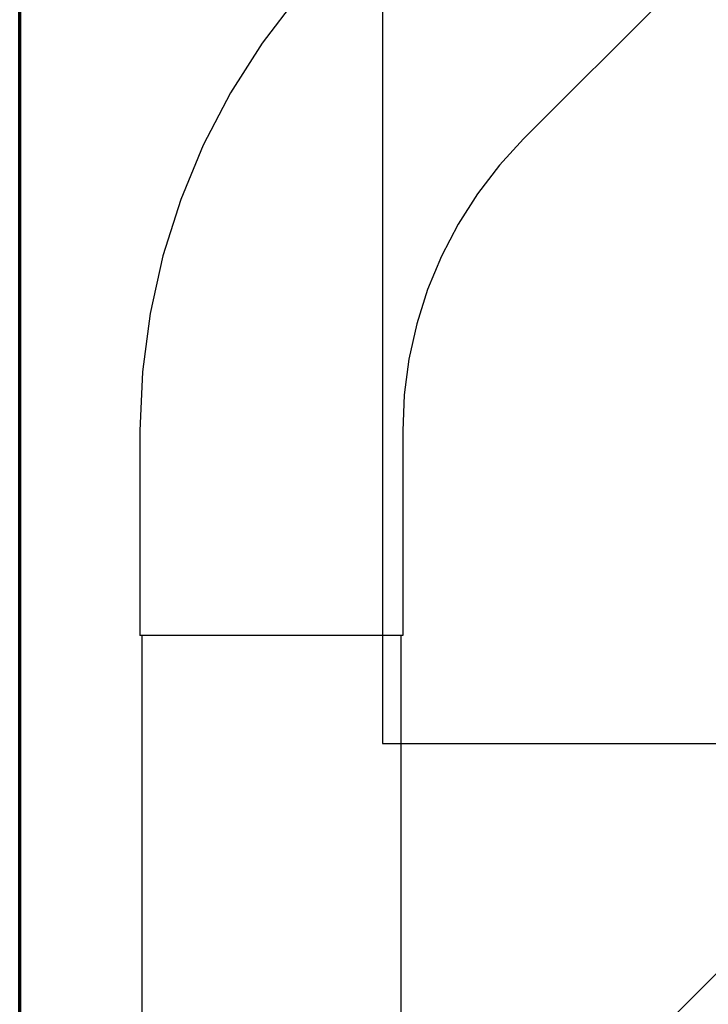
# Model space of a CAD drawing. Header units: millimetres. Extents: x -20654 to 2526, y -8238 to 977.
# Tile 114 of 219: x -10312.442 to -10312.309, y -4119.182 to -4118.992. Entities that reach past the tile are written whole.
import ezdxf

# ---------------------------------------------------------------- set-up
doc = ezdxf.new("R2010")
doc.units = ezdxf.units.MM
for name, color, linetype in [('01 CONTORNO_dwg', 252, 'Continuous'), ('ARQ_ELEMENTS', 253, 'Continuous'), ('CV-Condutos', 1, 'Continuous'), ('Simbolos', 7, 'Continuous'), ('Simbolos_int', 8, 'Continuous'), ('TQ-Condutos', 3, 'Continuous')]:
    doc.layers.add(name, color=color, linetype=linetype)

# ---------------------------------------------------------------- blocks, each defined once
blk = doc.blocks.new('serv')
at = {"layer": 'ARQ_ELEMENTS'}
for p, q in [((-16707.24, -335.13), (-16707.24, -935.13)), ((-16707.24, -935.13), (-16090.79, -935.13))]:
    blk.add_line(p, q, dxfattribs=at)

msp = doc.modelspace()

# ---------------------------------------------------------------- linework, layer by layer
at = {"layer": '01 CONTORNO_dwg', "lineweight": 70}
msp.add_line((-10312.44165, -4120.46188), (-10312.44165, -4118.46188), dxfattribs=at)
at = {"layer": 'CV-Condutos'}
for p, q in [((-10312.41811, -4119.11102), (-10312.41811, -4120.47188)), ((-10312.36811, -4119.11102), (-10312.36811, -4120.47188))]:
    msp.add_line(p, q, dxfattribs=at)
at = {"layer": 'Simbolos'}
for p, q in [((-10312.31113, -4118.98188), (-10312.34444, -4119.01519)), ((-10312.41846, -4119.07151), (-10312.41847, -4119.11102)), ((-10312.36776, -4119.07151), (-10312.36776, -4119.11102))]:
    msp.add_line(p, q, dxfattribs=at)
for points in [[(-10312.38029, -4118.97934), (-10312.38797, -4118.98772), (-10312.39489, -4118.99675), (-10312.401, -4119.00634), (-10312.40625, -4119.01642), (-10312.4106, -4119.02693), (-10312.41402, -4119.03778), (-10312.41649, -4119.04888), (-10312.41797, -4119.06015), (-10312.41847, -4119.07151)], [(-10312.34444, -4119.01519), (-10312.34913, -4119.02031), (-10312.35336, -4119.02583), (-10312.35709, -4119.03169), (-10312.3603, -4119.03785), (-10312.36296, -4119.04427), (-10312.36505, -4119.0509), (-10312.36656, -4119.05768), (-10312.36746, -4119.06457), (-10312.36777, -4119.07151)]]:
    msp.add_lwpolyline(points, dxfattribs=at)
at = {"layer": 'Simbolos_int'}
msp.add_line((-10312.36776, -4119.11102), (-10312.41847, -4119.11102), dxfattribs=at)
at = {"layer": 'TQ-Condutos'}
msp.add_line((-10312.36811, -4119.23705), (-10312.27146, -4119.14039), dxfattribs=at)

# ---------------------------------------------------------------- block references
at = {"layer": '01 CONTORNO_dwg', "xscale": 0.0009999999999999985, "yscale": 0.0009999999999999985, "zscale": 0.0009999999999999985}
msp.add_blockref('serv', (-10295.66441, -4118.19674), dxfattribs=at)

doc.saveas('drawing.dxf')
